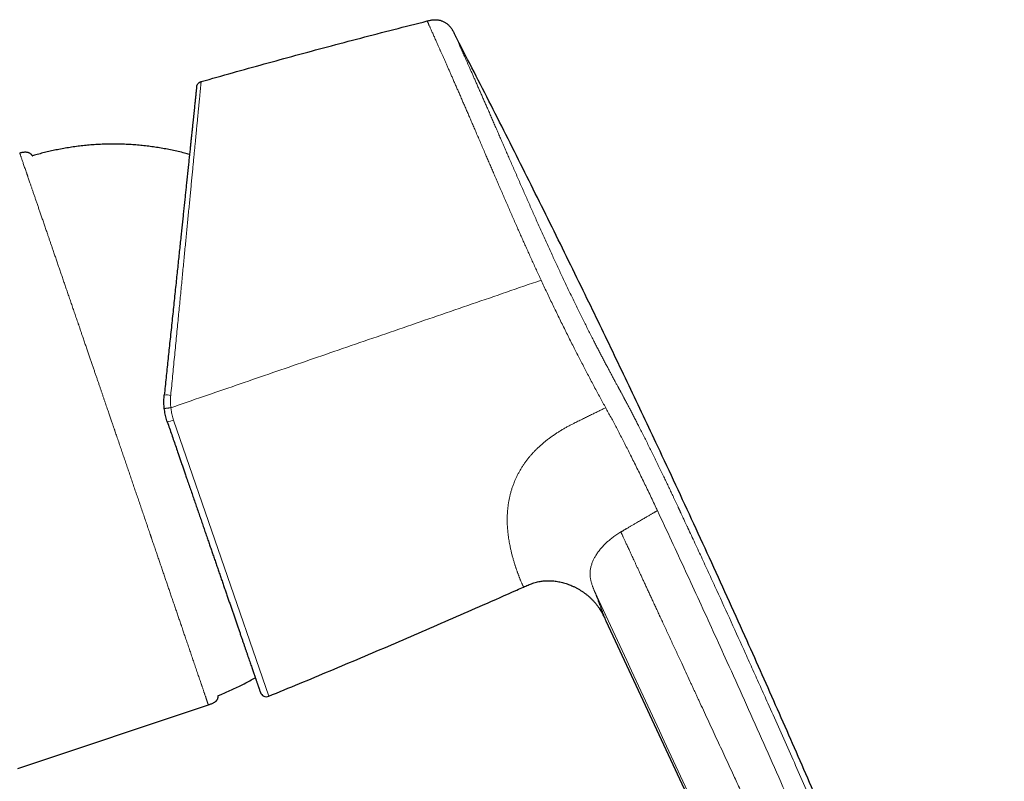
# Model space of a CAD drawing. Header units: millimetres. Extents: x 8 to 854, y 12 to 457.
# Tile 75 of 75: x 775 to 854, y 396 to 457. Entities that reach past the tile are written whole.
import ezdxf

# ---------------------------------------------------------------- set-up
doc = ezdxf.new("R2010")
doc.units = ezdxf.units.MM

msp = doc.modelspace()

# ---------------------------------------------------------------- linework, layer by layer
at = {"color": 252, "linetype": 'Continuous', "lineweight": 0}
for p, q in [((821.937, 426.308), (821.889, 426.395)), ((787.437, 425.319), (795.026, 403.278))]:
    msp.add_line(p, q, dxfattribs=at)
at = {"color": 7, "linetype": 'Continuous', "lineweight": 30}
for p, q in [((816.812, 412.459), (816.855, 412.465)), ((817.263, 412.498), (817.303, 412.499)), ((821.434, 410.277), (821.453, 410.25)), ((821.646, 409.924), (821.671, 409.877)), ((821.956, 409.298), (845.928, 357.89)), ((774.985, 397.506), (790.211, 402.579))]:
    msp.add_line(p, q, dxfattribs=at)
at = {"color": 252, "linetype": 'Continuous', "lineweight": 0}
for centre, radius, start, end in [((786.844, 425.133), 2.19, 80.53832, 94.15086), ((786.24, 428.375), 3.282, 282.14673, 291.39224)]:
    msp.add_arc(centre, radius, start, end, dxfattribs=at)
at = {"color": 7, "linetype": 'Continuous', "lineweight": 30}
msp.add_arc((794.837, 403.741), 0.5, 199, 292.28157, dxfattribs=at)
for points, knots in [([(789.63, 452.333), (790.469, 452.57), (792.148, 453.045), (794.67, 453.744), (797.194, 454.434), (799.761, 455.123), (802.372, 455.811), (805.025, 456.5), (806.797, 456.949), (807.682, 457.173)], [0, 0, 0, 0, 0.14, 0.28, 0.42, 0.56, 0.706667, 0.853333, 1, 1, 1, 1]), ([(807.682, 457.173), (807.725, 457.184), (807.81, 457.205), (807.938, 457.234), (808.067, 457.256), (808.198, 457.271), (808.322, 457.275), (808.439, 457.271), (808.547, 457.259), (808.655, 457.24), (808.761, 457.213), (808.865, 457.178), (808.966, 457.137), (809.064, 457.087), (809.158, 457.031), (809.248, 456.969), (809.333, 456.9), (809.413, 456.825), (809.493, 456.74), (809.572, 456.644), (809.647, 456.537), (809.716, 456.425), (809.779, 456.31), (809.819, 456.232), (809.839, 456.193)], [0, 0, 0, 0, 0.05002, 0.100024, 0.150031, 0.200044, 0.250029, 0.291694, 0.333367, 0.375039, 0.416705, 0.458358, 0.499997, 0.541634, 0.583284, 0.624949, 0.666622, 0.708299, 0.749969, 0.799958, 0.84997, 0.899976, 0.94998, 1, 1, 1, 1]), ([(853.772, 357.896), (853.627, 358.293), (853.264, 359.291), (852.673, 360.888), (852, 362.686), (851.32, 364.481), (850.564, 366.458), (849.728, 368.616), (848.81, 370.953), (847.862, 373.341), (846.882, 375.78), (845.87, 378.269), (844.85, 380.755), (843.821, 383.238), (842.744, 385.813), (841.619, 388.481), (840.445, 391.24), (839.262, 393.995), (838.071, 396.747), (836.871, 399.493), (835.664, 402.236), (834.448, 404.974), (833.168, 407.836), (831.82, 410.821), (830.405, 413.929), (828.979, 417.031), (827.544, 420.126), (826.201, 422.995), (824.953, 425.639), (823.801, 428.063), (822.642, 430.487), (821.474, 432.911), (820.254, 435.427), (818.981, 438.032), (817.655, 440.727), (816.321, 443.415), (814.981, 446.097), (813.633, 448.773), (812.278, 451.443), (811.014, 453.916), (810.197, 455.497), (809.839, 456.193)], [0, 0, 0, 0, 0.011775, 0.02958, 0.047404, 0.065227, 0.08304, 0.106356, 0.12966, 0.152955, 0.177907, 0.202854, 0.227797, 0.25274, 0.277683, 0.305522, 0.33336, 0.361195, 0.389025, 0.416847, 0.444661, 0.472468, 0.50027, 0.531971, 0.56367, 0.595362, 0.627036, 0.658689, 0.683565, 0.708473, 0.73342, 0.758395, 0.783384, 0.811276, 0.839156, 0.867011, 0.894841, 0.922649, 0.95044, 0.978217, 1, 1, 1, 1]), ([(789.27, 451.904), (789.273, 451.928), (789.28, 451.976), (789.304, 452.046), (789.338, 452.113), (789.383, 452.175), (789.436, 452.229), (789.497, 452.275), (789.562, 452.31), (789.608, 452.325), (789.63, 452.333)], [0, 0, 0, 0, 0.120149, 0.244362, 0.371439, 0.499999, 0.628558, 0.755636, 0.87985, 1, 1, 1, 1]), ([(789.27, 451.904), (789.269, 451.901), (789.269, 451.894), (789.265, 451.857), (789.259, 451.801), (789.251, 451.724), (789.24, 451.626), (789.228, 451.507), (789.214, 451.373), (789.199, 451.229), (789.183, 451.076), (789.165, 450.909), (789.146, 450.727), (789.125, 450.529), (789.103, 450.317), (789.079, 450.09), (789.054, 449.85), (789.027, 449.596), (788.999, 449.329), (788.969, 449.047), (788.938, 448.752), (788.906, 448.445), (788.873, 448.126), (788.838, 447.795), (788.802, 447.453), (788.763, 447.08), (788.72, 446.674), (788.673, 446.23), (788.625, 445.771), (788.575, 445.296), (788.524, 444.807), (788.474, 444.331), (788.425, 443.869), (788.379, 443.426), (788.331, 442.973), (788.282, 442.511), (788.233, 442.042), (788.183, 441.567), (788.133, 441.086), (788.081, 440.599), (788.026, 440.075), (787.967, 439.514), (787.904, 438.914), (787.84, 438.305), (787.776, 437.689), (787.71, 437.064), (787.641, 436.413), (787.57, 435.737), (787.497, 435.035), (787.422, 434.326), (787.347, 433.61), (787.271, 432.887), (787.194, 432.157), (787.119, 431.441), (787.045, 430.742), (786.974, 430.061), (786.902, 429.378), (786.83, 428.693), (786.758, 428.006), (786.71, 427.547), (786.685, 427.317)], [0, 0, 0, 0, 0.017908, 0.035786, 0.05365, 0.07152, 0.089412, 0.107343, 0.125331, 0.140925, 0.156495, 0.172051, 0.187604, 0.203165, 0.218746, 0.234358, 0.250011, 0.265503, 0.281025, 0.296589, 0.312203, 0.327878, 0.343343, 0.358886, 0.374517, 0.389861, 0.408113, 0.426374, 0.444659, 0.462981, 0.481355, 0.499794, 0.515318, 0.530865, 0.546443, 0.562061, 0.577726, 0.593164, 0.608663, 0.624228, 0.63962, 0.65792, 0.67621, 0.694503, 0.71281, 0.731143, 0.749512, 0.769455, 0.789394, 0.809343, 0.829317, 0.849329, 0.869394, 0.889529, 0.907965, 0.926377, 0.944775, 0.963171, 0.981576, 1, 1, 1, 1]), ([(775.141, 446.643), (775.175, 446.651), (775.241, 446.668), (775.342, 446.69), (775.444, 446.708), (775.534, 446.717), (775.611, 446.719), (775.676, 446.715), (775.74, 446.707), (775.8, 446.694), (775.858, 446.674), (775.913, 446.648), (775.964, 446.616), (776.012, 446.578), (776.057, 446.535), (776.098, 446.486), (776.13, 446.443), (776.146, 446.416), (776.152, 446.407)], [0, 0, 0, 0, 0.091135, 0.182483, 0.273525, 0.363311, 0.42198, 0.479414, 0.535497, 0.590279, 0.644002, 0.697112, 0.750222, 0.803945, 0.858728, 0.914811, 0.972245, 1, 1, 1, 1]), ([(788.704, 446.52), (788.572, 446.556), (788.275, 446.637), (787.81, 446.75), (787.312, 446.861), (786.814, 446.959), (786.317, 447.046), (785.819, 447.122), (785.315, 447.188), (784.807, 447.242), (784.295, 447.286), (783.781, 447.318), (783.267, 447.338), (782.752, 447.346), (782.238, 447.343), (781.724, 447.329), (781.21, 447.303), (780.697, 447.265), (780.184, 447.215), (779.674, 447.155), (779.164, 447.082), (778.656, 446.998), (778.165, 446.905), (777.689, 446.805), (777.23, 446.698), (776.773, 446.582), (776.414, 446.482), (776.207, 446.423), (776.152, 446.407)], [0, 0, 0, 0, 0.032213, 0.072587, 0.112961, 0.152614, 0.192266, 0.231918, 0.271568, 0.312028, 0.352486, 0.392945, 0.433403, 0.473861, 0.514319, 0.554777, 0.595236, 0.635695, 0.676156, 0.716616, 0.757078, 0.79754, 0.838003, 0.875094, 0.912184, 0.949275, 0.986364, 1, 1, 1, 1]), ([(786.689, 426.237), (786.682, 426.307), (786.668, 426.448), (786.658, 426.661), (786.657, 426.878), (786.665, 427.097), (786.679, 427.243), (786.685, 427.317)], [0, 0, 0, 0, 0.194645, 0.391952, 0.591937, 0.794615, 1, 1, 1, 1]), ([(786.93, 425.166), (786.908, 425.236), (786.862, 425.374), (786.805, 425.586), (786.756, 425.801), (786.717, 426.018), (786.698, 426.164), (786.689, 426.237)], [0, 0, 0, 0, 0.198929, 0.398375, 0.598356, 0.798891, 1, 1, 1, 1]), ([(786.93, 425.166), (786.988, 424.998), (787.104, 424.661), (787.278, 424.157), (787.451, 423.654), (787.624, 423.153), (787.776, 422.711), (787.908, 422.328), (788.02, 422.002), (788.132, 421.677), (788.244, 421.35), (788.359, 421.018), (788.488, 420.642), (788.631, 420.227), (788.786, 419.776), (788.941, 419.329), (789.094, 418.884), (789.246, 418.443), (789.397, 418.004), (789.546, 417.569), (789.669, 417.212), (789.765, 416.933), (789.835, 416.731), (789.904, 416.529), (789.974, 416.328), (790.042, 416.129), (790.111, 415.93), (790.197, 415.678), (790.302, 415.373), (790.425, 415.018), (790.549, 414.657), (790.675, 414.293), (790.802, 413.924), (790.927, 413.558), (791.053, 413.195), (791.177, 412.834), (791.3, 412.477), (791.421, 412.125), (791.54, 411.779), (791.657, 411.439), (791.771, 411.107), (791.883, 410.782), (791.993, 410.465), (792.1, 410.153), (792.208, 409.839), (792.317, 409.523), (792.426, 409.207), (792.532, 408.899), (792.635, 408.598), (792.736, 408.306), (792.832, 408.026), (792.924, 407.759), (793.012, 407.505), (793.097, 407.258), (793.179, 407.019), (793.258, 406.789), (793.334, 406.568), (793.408, 406.355), (793.479, 406.149), (793.547, 405.95), (793.612, 405.761), (793.675, 405.58), (793.734, 405.407), (793.791, 405.242), (793.836, 405.11), (793.871, 405.008), (793.897, 404.934), (793.922, 404.862), (793.946, 404.792), (793.969, 404.724), (793.992, 404.657), (794.021, 404.575), (794.054, 404.479), (794.09, 404.373), (794.123, 404.277), (794.153, 404.19), (794.18, 404.112), (794.205, 404.039), (794.228, 403.971), (794.249, 403.91), (794.272, 403.846), (794.294, 403.781), (794.316, 403.718), (794.333, 403.667), (794.347, 403.627), (794.357, 403.599), (794.363, 403.581), (794.363, 403.579), (794.364, 403.578)], [0, 0, 0, 0, 0.014696, 0.029368, 0.044026, 0.058676, 0.073326, 0.082921, 0.092522, 0.10213, 0.111747, 0.121628, 0.131797, 0.145399, 0.158986, 0.172563, 0.186138, 0.199714, 0.213299, 0.226898, 0.240518, 0.246982, 0.253441, 0.259894, 0.266343, 0.272788, 0.27923, 0.285669, 0.297469, 0.309267, 0.321065, 0.333711, 0.346368, 0.35904, 0.371788, 0.384731, 0.397655, 0.410563, 0.423461, 0.436355, 0.449248, 0.461917, 0.474595, 0.487288, 0.5, 0.513732, 0.527441, 0.541133, 0.554813, 0.568488, 0.582163, 0.595063, 0.607974, 0.620901, 0.633794, 0.646481, 0.65915, 0.671804, 0.684449, 0.69709, 0.70973, 0.72215, 0.734578, 0.747021, 0.759482, 0.7657, 0.771913, 0.778121, 0.784326, 0.790527, 0.796725, 0.80292, 0.814274, 0.825626, 0.836979, 0.847118, 0.857264, 0.867418, 0.877582, 0.887505, 0.897126, 0.911833, 0.926524, 0.941206, 0.955888, 0.970576, 0.985277, 1, 1, 1, 1]), ([(815.376, 411.993), (815.437, 412.02), (815.559, 412.075), (815.743, 412.154), (815.929, 412.228), (816.117, 412.295), (816.308, 412.354), (816.502, 412.403), (816.691, 412.442), (816.816, 412.459), (816.875, 412.468)], [0, 0, 0, 0, 0.126713, 0.253416, 0.380125, 0.506831, 0.633502, 0.760184, 0.886881, 1, 1, 1, 1]), ([(816.812, 412.459), (816.826, 412.461), (816.908, 412.474), (817.058, 412.488), (817.208, 412.499), (817.29, 412.499), (817.304, 412.499)], [0, 0, 0, 0, 0.087399, 0.502343, 0.916615, 1, 1, 1, 1]), ([(817.279, 412.498), (817.284, 412.499), (817.356, 412.502), (817.495, 412.499), (817.695, 412.489), (817.894, 412.468), (818.092, 412.439), (818.288, 412.401), (818.483, 412.354), (818.675, 412.3), (818.866, 412.239), (819.054, 412.17), (819.246, 412.091), (819.442, 412.001), (819.642, 411.899), (819.837, 411.789), (820.028, 411.67), (820.212, 411.545), (820.389, 411.412), (820.56, 411.273), (820.723, 411.126), (820.881, 410.971), (821.033, 410.808), (821.176, 410.636), (821.311, 410.459), (821.394, 410.337), (821.435, 410.276)], [0, 0, 0, 0, 0.003346, 0.044077, 0.084816, 0.125575, 0.16635, 0.207126, 0.247889, 0.288642, 0.329395, 0.370151, 0.410909, 0.456557, 0.502204, 0.547851, 0.593501, 0.639158, 0.684, 0.728834, 0.773655, 0.81847, 0.864103, 0.909744, 0.955392, 1, 1, 1, 1]), ([(795.026, 403.278), (795.846, 403.615), (797.486, 404.29), (799.942, 405.313), (802.394, 406.344), (804.842, 407.385), (807.286, 408.436), (809.726, 409.495), (812.243, 410.6), (814.126, 411.433), (815.196, 411.913), (815.376, 411.994)], [0, 0, 0, 0, 0.120148, 0.240301, 0.360457, 0.480616, 0.600777, 0.720939, 0.841101, 0.973279, 1, 1, 1, 1]), ([(821.435, 410.276), (821.441, 410.267), (821.482, 410.206), (821.552, 410.089), (821.625, 409.965), (821.662, 409.893), (821.671, 409.878)], [0, 0, 0, 0, 0.069346, 0.4774072, 0.8854342, 1, 1, 1, 1]), ([(821.671, 409.878), (821.703, 409.817), (821.769, 409.692), (821.862, 409.498), (821.925, 409.365), (821.956, 409.298)], [0, 0, 0, 0, 0.318499, 0.659237, 1, 1, 1, 1]), ([(790.967, 403.321), (791.052, 403.356), (791.296, 403.454), (791.697, 403.622), (792.166, 403.832), (792.627, 404.05), (793.08, 404.278), (793.524, 404.512), (793.814, 404.676), (793.958, 404.757)], [0, 0, 0, 0, 0.0831681, 0.2377872, 0.3924097, 0.5470338, 0.6988968, 0.8507587, 1, 1, 1, 1]), ([(790.967, 403.321), (790.968, 403.307), (790.969, 403.27), (790.965, 403.211), (790.955, 403.146), (790.938, 403.084), (790.913, 403.025), (790.881, 402.97), (790.843, 402.918), (790.797, 402.87), (790.746, 402.826), (790.689, 402.785), (790.617, 402.741), (790.529, 402.697), (790.426, 402.654), (790.319, 402.615), (790.247, 402.591), (790.211, 402.579)], [0, 0, 0, 0, 0.0374, 0.095912, 0.152734, 0.208198, 0.262883, 0.317569, 0.373032, 0.429854, 0.488367, 0.54866, 0.610622, 0.706088, 0.803531, 0.901758, 1, 1, 1, 1])]:
    msp.add_open_spline(points, degree=3, knots=knots, dxfattribs=at)
at = {"color": 252, "linetype": 'Continuous', "lineweight": 0}
for points, knots in [([(816.782, 436.484), (816.719, 436.62), (816.593, 436.891), (816.405, 437.3), (816.217, 437.708), (816.031, 438.117), (815.846, 438.526), (815.665, 438.926), (815.488, 439.319), (815.317, 439.703), (815.146, 440.087), (814.976, 440.47), (814.8, 440.867), (814.619, 441.278), (814.433, 441.701), (814.249, 442.123), (814.066, 442.543), (813.884, 442.961), (813.703, 443.376), (813.524, 443.789), (813.35, 444.193), (813.18, 444.587), (813.014, 444.971), (812.849, 445.352), (812.686, 445.73), (812.525, 446.104), (812.355, 446.498), (812.179, 446.908), (811.995, 447.336), (811.813, 447.757), (811.64, 448.158), (811.477, 448.538), (811.321, 448.899), (811.168, 449.254), (811.017, 449.604), (810.868, 449.948), (810.722, 450.286), (810.578, 450.618), (810.436, 450.946), (810.296, 451.269), (810.157, 451.587), (810.022, 451.898), (809.889, 452.201), (809.76, 452.496), (809.635, 452.781), (809.514, 453.056), (809.396, 453.324), (809.281, 453.586), (809.168, 453.84), (809.059, 454.088), (808.953, 454.327), (808.851, 454.557), (808.753, 454.777), (808.66, 454.986), (808.572, 455.186), (808.487, 455.376), (808.406, 455.558), (808.328, 455.731), (808.255, 455.896), (808.186, 456.051), (808.121, 456.196), (808.061, 456.33), (808.005, 456.454), (807.954, 456.567), (807.908, 456.671), (807.865, 456.765), (807.827, 456.851), (807.793, 456.926), (807.764, 456.992), (807.739, 457.047), (807.719, 457.092), (807.703, 457.128), (807.692, 457.153), (807.684, 457.169), (807.683, 457.172), (807.682, 457.173)], [0, 0, 0, 0, 0.012873, 0.025755, 0.038643, 0.051539, 0.064443, 0.077355, 0.089536, 0.101725, 0.113922, 0.126126, 0.138337, 0.151974, 0.16562, 0.179274, 0.192936, 0.206607, 0.220285, 0.233972, 0.247665, 0.260686, 0.273712, 0.286746, 0.299784, 0.312829, 0.325878, 0.341263, 0.356654, 0.372051, 0.387452, 0.401207, 0.414965, 0.428726, 0.442491, 0.456259, 0.47003, 0.483805, 0.497584, 0.511619, 0.525659, 0.539703, 0.553752, 0.567805, 0.58161, 0.595418, 0.609228, 0.623041, 0.637107, 0.651176, 0.665247, 0.679319, 0.693393, 0.707216, 0.72104, 0.734865, 0.74869, 0.762766, 0.776843, 0.790921, 0.804999, 0.819077, 0.832904, 0.846731, 0.860557, 0.874382, 0.888457, 0.902531, 0.916603, 0.930674, 0.944744, 0.958561, 0.972376, 0.986189, 1, 1, 1, 1]), ([(809.839, 456.193), (809.84, 456.191), (809.842, 456.188), (809.85, 456.169), (809.864, 456.139), (809.883, 456.097), (809.907, 456.044), (809.935, 455.98), (809.968, 455.906), (810.006, 455.823), (810.047, 455.73), (810.094, 455.627), (810.146, 455.511), (810.204, 455.381), (810.268, 455.238), (810.338, 455.082), (810.413, 454.915), (810.493, 454.736), (810.576, 454.55), (810.662, 454.357), (810.75, 454.159), (810.843, 453.951), (810.939, 453.735), (811.041, 453.505), (811.15, 453.26), (811.265, 453), (811.385, 452.728), (811.51, 452.445), (811.64, 452.152), (811.771, 451.854), (811.903, 451.555), (812.036, 451.253), (812.172, 450.944), (812.311, 450.626), (812.456, 450.295), (812.607, 449.95), (812.763, 449.592), (812.922, 449.228), (813.084, 448.857), (813.248, 448.48), (813.413, 448.103), (813.576, 447.727), (813.739, 447.354), (813.904, 446.974), (814.072, 446.589), (814.246, 446.189), (814.427, 445.774), (814.614, 445.345), (814.804, 444.909), (814.997, 444.468), (815.194, 444.019), (815.389, 443.574), (815.583, 443.134), (815.773, 442.703), (815.964, 442.271), (816.155, 441.839), (816.351, 441.398), (816.553, 440.947), (816.76, 440.486), (816.968, 440.023), (817.179, 439.558), (817.391, 439.093), (817.6, 438.637), (817.806, 438.19), (818.008, 437.753), (818.212, 437.316), (818.417, 436.879), (818.627, 436.434), (818.841, 435.983), (819.059, 435.526), (819.278, 435.073), (819.496, 434.623), (819.714, 434.177), (819.928, 433.743), (820.137, 433.32), (820.343, 432.908), (820.548, 432.5), (820.753, 432.094), (820.945, 431.72), (821.122, 431.374), (821.285, 431.058), (821.448, 430.744), (821.611, 430.432), (821.773, 430.122), (821.936, 429.813), (822.093, 429.517), (822.219, 429.281), (822.314, 429.104), (822.384, 428.972), (822.458, 428.835), (822.534, 428.693), (822.614, 428.546), (822.688, 428.408), (822.757, 428.281), (822.819, 428.165), (822.884, 428.047), (822.934, 427.953), (822.969, 427.889), (822.986, 427.858), (823.001, 427.829), (823.017, 427.801), (823.033, 427.771), (823.049, 427.741), (823.066, 427.709), (823.083, 427.678), (823.1, 427.646), (823.117, 427.615), (823.135, 427.583), (823.152, 427.552), (823.18, 427.499), (823.219, 427.427), (823.267, 427.338), (823.311, 427.257), (823.344, 427.196), (823.367, 427.151), (823.386, 427.117), (823.408, 427.075), (823.436, 427.024), (823.465, 426.969), (823.494, 426.914), (823.538, 426.832), (823.596, 426.722), (823.669, 426.584), (823.741, 426.448), (823.812, 426.313), (823.912, 426.122), (824.044, 425.869), (824.21, 425.549), (824.378, 425.224), (824.557, 424.873), (824.749, 424.497), (824.954, 424.092), (825.161, 423.681), (825.367, 423.269), (825.571, 422.859), (825.744, 422.508), (825.887, 422.218), (826, 421.988), (826.11, 421.763), (826.218, 421.542), (826.323, 421.325), (826.429, 421.106), (826.528, 420.899), (826.623, 420.702), (826.711, 420.518), (826.801, 420.33), (826.892, 420.139), (826.985, 419.944), (827.075, 419.753), (827.163, 419.567), (827.251, 419.382), (827.343, 419.187), (827.44, 418.979), (827.54, 418.768), (827.64, 418.554), (827.713, 418.398), (827.762, 418.293), (827.786, 418.243), (827.809, 418.193), (827.833, 418.142), (827.856, 418.094), (827.873, 418.058), (827.89, 418.022), (827.911, 417.976), (827.942, 417.909), (827.981, 417.827), (828.026, 417.729), (828.079, 417.617), (828.138, 417.49), (828.203, 417.352), (828.265, 417.218), (828.321, 417.097), (828.371, 416.99), (828.419, 416.888), (828.464, 416.791), (828.584, 416.534), (828.786, 416.101), (829.07, 415.49), (829.36, 414.864), (829.65, 414.238), (829.94, 413.611), (830.229, 412.984), (830.518, 412.357), (831.095, 411.101), (831.958, 409.215), (832.82, 407.317), (833.399, 406.037), (833.697, 405.376), (833.995, 404.715), (834.292, 404.054), (834.59, 403.392), (835.071, 402.319), (835.735, 400.833), (836.582, 398.93), (837.428, 397.019), (838.274, 395.101), (839.119, 393.175), (839.963, 391.241), (840.804, 389.302), (841.613, 387.43), (842.386, 385.628), (843.124, 383.9), (843.854, 382.178), (844.578, 380.463), (845.294, 378.754), (846.002, 377.052), (846.731, 375.288), (847.479, 373.461), (848.247, 371.57), (849.005, 369.683), (849.724, 367.875), (850.405, 366.144), (850.94, 364.77), (851.267, 363.923), (851.392, 363.599), (851.425, 363.514), (851.46, 363.423), (851.495, 363.332), (851.531, 363.239), (851.567, 363.144), (851.604, 363.049), (851.633, 362.974), (851.654, 362.918), (851.67, 362.877), (851.685, 362.839), (851.698, 362.804), (851.711, 362.771), (851.726, 362.732), (851.755, 362.655), (851.798, 362.544), (851.845, 362.421), (851.886, 362.317), (851.919, 362.23), (851.951, 362.147), (851.981, 362.068), (852.026, 361.954), (852.084, 361.804), (852.155, 361.622), (852.223, 361.448), (852.289, 361.28), (852.355, 361.113), (852.422, 360.944), (852.494, 360.763), (852.57, 360.572), (852.65, 360.373), (852.73, 360.177), (852.808, 359.984), (852.885, 359.794), (852.957, 359.617), (853.023, 359.456), (853.082, 359.314), (853.137, 359.181), (853.188, 359.058), (853.236, 358.943), (853.281, 358.838), (853.323, 358.741), (853.361, 358.654), (853.396, 358.574), (853.428, 358.503), (853.452, 358.451), (853.469, 358.415), (853.481, 358.39), (853.492, 358.367), (853.503, 358.345), (853.513, 358.324), (853.523, 358.305), (853.534, 358.285), (853.545, 358.265), (853.557, 358.243), (853.569, 358.223), (853.58, 358.205), (853.589, 358.19), (853.597, 358.177), (853.605, 358.165), (853.612, 358.154), (853.62, 358.142), (853.627, 358.131), (853.635, 358.119), (853.642, 358.108), (853.649, 358.097), (853.656, 358.085), (853.666, 358.069), (853.678, 358.049), (853.693, 358.026), (853.705, 358.006), (853.717, 357.987), (853.732, 357.963), (853.748, 357.936), (853.762, 357.914), (853.769, 357.901), (853.77, 357.9), (853.77, 357.9)], [0, 0, 0, 0, 0.004083, 0.008141, 0.012178, 0.016196, 0.020196, 0.024183, 0.027931, 0.031672, 0.035407, 0.039138, 0.042869, 0.046829, 0.050793, 0.054763, 0.058743, 0.062734, 0.066736, 0.0705, 0.074254, 0.077999, 0.081737, 0.085472, 0.08942, 0.093384, 0.097366, 0.10137, 0.105399, 0.10942, 0.1132, 0.116983, 0.120771, 0.124568, 0.128374, 0.132389, 0.136393, 0.14039, 0.144381, 0.148369, 0.152356, 0.156117, 0.159882, 0.163651, 0.167428, 0.171214, 0.175262, 0.179322, 0.183396, 0.187487, 0.191596, 0.195742, 0.199639, 0.20351, 0.207357, 0.211181, 0.214985, 0.219014, 0.223039, 0.227064, 0.231091, 0.235122, 0.239139, 0.242914, 0.246687, 0.25046, 0.254236, 0.258016, 0.262005, 0.265975, 0.26993, 0.273872, 0.277804, 0.281728, 0.285423, 0.289116, 0.292808, 0.296502, 0.3002, 0.303146, 0.306097, 0.309054, 0.312018, 0.31499, 0.317972, 0.320964, 0.323683, 0.324943, 0.326259, 0.327631, 0.329061, 0.330547, 0.332091, 0.333267, 0.334425, 0.335633, 0.336907, 0.3373, 0.33759, 0.33788, 0.33817, 0.33846, 0.338784, 0.339108, 0.339432, 0.339755, 0.340079, 0.340402, 0.340726, 0.341049, 0.342034, 0.342938, 0.343761, 0.344503, 0.34481, 0.345101, 0.345537, 0.346083, 0.34663, 0.347177, 0.347723, 0.349089, 0.350456, 0.351795, 0.353082, 0.354385, 0.357347, 0.360386, 0.363503, 0.366553, 0.370231, 0.373965, 0.377741, 0.381481, 0.385176, 0.388829, 0.390912, 0.392951, 0.394948, 0.396901, 0.398813, 0.400689, 0.402663, 0.404244, 0.405854, 0.40749, 0.409155, 0.410847, 0.412567, 0.414119, 0.415699, 0.417388, 0.419188, 0.421098, 0.42287, 0.424727, 0.425155, 0.425588, 0.426025, 0.426467, 0.426913, 0.427253, 0.42741, 0.42786, 0.42844, 0.42915, 0.429991, 0.430961, 0.432063, 0.433294, 0.434537, 0.435519, 0.436437, 0.437316, 0.438156, 0.438957, 0.443977, 0.449381, 0.454786, 0.460192, 0.4656, 0.471008, 0.476418, 0.481829, 0.503482, 0.525152, 0.53083, 0.53651, 0.542191, 0.547873, 0.553556, 0.559241, 0.575509, 0.591831, 0.608207, 0.624638, 0.641122, 0.657661, 0.674253, 0.690823, 0.705626, 0.720361, 0.735027, 0.749625, 0.764154, 0.778615, 0.79301, 0.809064, 0.825068, 0.841022, 0.856926, 0.870881, 0.884799, 0.891645, 0.892247, 0.892974, 0.893781, 0.894544, 0.895263, 0.896139, 0.896939, 0.897663, 0.898026, 0.898367, 0.898686, 0.898982, 0.899255, 0.899519, 0.899976, 0.901186, 0.902327, 0.9031, 0.903839, 0.904542, 0.905211, 0.905846, 0.907485, 0.909064, 0.910585, 0.912065, 0.913578, 0.91514, 0.916753, 0.918701, 0.920672, 0.922669, 0.924697, 0.926757, 0.928855, 0.930641, 0.932349, 0.933979, 0.935578, 0.937173, 0.938733, 0.940262, 0.941787, 0.943319, 0.944861, 0.946426, 0.947146, 0.947874, 0.948613, 0.949362, 0.950122, 0.950892, 0.951674, 0.952782, 0.953978, 0.955261, 0.956631, 0.95777, 0.958766, 0.959749, 0.960851, 0.96201, 0.963069, 0.964127, 0.965204, 0.966334, 0.967449, 0.968547, 0.971227, 0.973809, 0.976294, 0.978734, 0.981321, 0.987074, 0.9928, 0.998499, 1, 1, 1, 1]), ([(787.204, 427.293), (787.229, 427.547), (787.278, 428.056), (787.353, 428.817), (787.427, 429.577), (787.501, 430.335), (787.574, 431.089), (787.647, 431.84), (787.718, 432.565), (787.786, 433.265), (787.852, 433.939), (787.917, 434.608), (787.981, 435.27), (788.045, 435.926), (788.107, 436.564), (788.168, 437.186), (788.226, 437.793), (788.285, 438.393), (788.342, 438.987), (788.399, 439.573), (788.455, 440.152), (788.511, 440.722), (788.566, 441.293), (788.621, 441.863), (788.676, 442.432), (788.73, 442.989), (788.783, 443.535), (788.835, 444.069), (788.884, 444.583), (788.932, 445.076), (788.978, 445.55), (789.022, 446.012), (789.065, 446.462), (789.107, 446.898), (789.148, 447.321), (789.188, 447.73), (789.224, 448.111), (789.258, 448.465), (789.29, 448.794), (789.32, 449.11), (789.35, 449.412), (789.377, 449.702), (789.404, 449.977), (789.43, 450.251), (789.456, 450.519), (789.481, 450.779), (789.504, 451.02), (789.525, 451.241), (789.545, 451.443), (789.562, 451.624), (789.577, 451.779), (789.59, 451.91), (789.6, 452.019), (789.609, 452.112), (789.617, 452.189), (789.622, 452.25), (789.627, 452.295), (789.629, 452.324), (789.63, 452.33), (789.63, 452.333)], [0, 0, 0, 0, 0.01998, 0.039985, 0.06001, 0.080048, 0.100093, 0.120141, 0.140184, 0.158548, 0.176899, 0.195233, 0.213544, 0.23183, 0.250086, 0.267506, 0.284945, 0.302399, 0.319864, 0.337339, 0.354819, 0.372302, 0.389785, 0.408098, 0.426406, 0.444706, 0.462997, 0.481276, 0.499543, 0.516984, 0.534445, 0.551922, 0.569412, 0.586912, 0.604419, 0.62193, 0.639443, 0.65517, 0.670895, 0.686619, 0.702341, 0.71806, 0.733777, 0.749492, 0.767358, 0.785238, 0.803131, 0.821034, 0.838944, 0.856858, 0.874773, 0.890447, 0.906119, 0.921786, 0.937447, 0.9531, 0.968743, 0.984377, 1, 1, 1, 1]), ([(790.211, 402.579), (790.211, 402.579), (790.211, 402.579), (790.21, 402.582), (790.209, 402.585), (790.207, 402.591), (790.205, 402.599), (790.201, 402.609), (790.197, 402.622), (790.192, 402.637), (790.185, 402.656), (790.178, 402.678), (790.168, 402.705), (790.158, 402.736), (790.146, 402.771), (790.132, 402.812), (790.116, 402.858), (790.099, 402.908), (790.081, 402.961), (790.062, 403.017), (790.041, 403.078), (790.018, 403.145), (789.993, 403.219), (789.966, 403.299), (789.937, 403.385), (789.906, 403.475), (789.874, 403.568), (789.842, 403.663), (789.807, 403.764), (789.772, 403.868), (789.736, 403.973), (789.71, 404.05), (789.693, 404.1), (789.685, 404.122), (789.678, 404.144), (789.67, 404.166), (789.662, 404.189), (789.655, 404.211), (789.647, 404.234), (789.621, 404.311), (789.576, 404.443), (789.509, 404.638), (789.441, 404.838), (789.371, 405.044), (789.299, 405.254), (789.226, 405.467), (789.154, 405.679), (789.084, 405.886), (789.014, 406.089), (788.944, 406.294), (788.874, 406.499), (788.804, 406.705), (788.734, 406.912), (788.664, 407.117), (788.594, 407.322), (788.524, 407.527), (788.455, 407.729), (788.386, 407.93), (788.321, 408.121), (788.259, 408.303), (788.201, 408.474), (788.138, 408.66), (788.083, 408.821), (788.045, 408.931), (788.032, 408.971), (788.027, 408.983), (788.023, 408.995), (788.019, 409.008), (788.015, 409.02), (787.973, 409.142), (787.893, 409.377), (787.773, 409.729), (787.651, 410.085), (787.528, 410.446), (787.404, 410.81), (787.28, 411.172), (787.158, 411.529), (787.038, 411.881), (786.917, 412.236), (786.795, 412.593), (786.673, 412.951), (786.55, 413.31), (786.427, 413.671), (786.304, 414.032), (786.181, 414.393), (786.053, 414.767), (785.921, 415.153), (785.791, 415.535), (785.7, 415.8), (785.65, 415.947), (785.635, 415.993), (785.619, 416.038), (785.603, 416.084), (785.588, 416.13), (785.527, 416.307), (785.422, 416.615), (785.271, 417.059), (785.119, 417.503), (784.967, 417.948), (784.815, 418.395), (784.665, 418.833), (784.519, 419.262), (784.375, 419.683), (784.232, 420.104), (784.089, 420.523), (783.946, 420.942), (783.803, 421.36), (783.661, 421.776), (783.519, 422.19), (783.378, 422.602), (783.233, 423.026), (783.084, 423.461), (782.937, 423.889), (782.822, 424.225), (782.75, 424.436), (782.721, 424.521), (782.71, 424.553), (782.706, 424.563), (782.703, 424.573), (782.7, 424.582), (782.696, 424.592), (782.684, 424.629), (782.661, 424.695), (782.626, 424.796), (782.588, 424.907), (782.546, 425.03), (782.501, 425.163), (782.452, 425.307), (782.399, 425.462), (782.343, 425.625), (782.285, 425.795), (782.225, 425.971), (782.161, 426.158), (782.094, 426.355), (782.023, 426.562), (781.949, 426.779), (781.871, 427.006), (781.793, 427.235), (781.714, 427.465), (781.636, 427.695), (781.554, 427.934), (781.469, 428.18), (781.382, 428.436), (781.292, 428.699), (781.199, 428.971), (781.103, 429.251), (781.004, 429.539), (780.903, 429.836), (780.799, 430.14), (780.692, 430.453), (780.582, 430.773), (780.469, 431.104), (780.351, 431.446), (780.231, 431.798), (780.122, 432.116), (780.025, 432.398), (779.945, 432.633), (779.881, 432.819), (779.844, 432.928), (779.83, 432.969), (779.826, 432.981), (779.821, 432.994), (779.817, 433.007), (779.813, 433.019), (779.764, 433.163), (779.67, 433.436), (779.533, 433.836), (779.396, 434.235), (779.26, 434.632), (779.125, 435.027), (778.993, 435.411), (778.865, 435.785), (778.74, 436.149), (778.617, 436.509), (778.494, 436.867), (778.373, 437.221), (778.253, 437.571), (778.134, 437.917), (778.017, 438.259), (777.902, 438.596), (777.796, 438.905), (777.7, 439.186), (777.612, 439.441), (777.526, 439.692), (777.441, 439.94), (777.344, 440.223), (777.236, 440.537), (777.119, 440.881), (777.004, 441.215), (776.892, 441.541), (776.784, 441.856), (776.68, 442.159), (776.58, 442.452), (776.483, 442.736), (776.388, 443.011), (776.297, 443.278), (776.208, 443.537), (776.123, 443.786), (776.041, 444.024), (775.97, 444.231), (775.908, 444.411), (775.855, 444.566), (775.815, 444.682), (775.787, 444.763), (775.77, 444.811), (775.754, 444.858), (775.738, 444.905), (775.722, 444.951), (775.706, 444.997), (775.674, 445.091), (775.626, 445.229), (775.566, 445.404), (775.509, 445.569), (775.456, 445.724), (775.407, 445.867), (775.362, 445.998), (775.321, 446.117), (775.284, 446.224), (775.252, 446.317), (775.226, 446.395), (775.203, 446.461), (775.184, 446.517), (775.169, 446.562), (775.156, 446.598), (775.148, 446.624), (775.142, 446.64), (775.142, 446.642), (775.141, 446.643)], [0, 0, 0, 0, 0.002457, 0.005044, 0.007762, 0.010611, 0.013592, 0.016652, 0.019842, 0.023163, 0.026618, 0.030283, 0.034089, 0.038037, 0.04213, 0.046369, 0.050756, 0.05529, 0.059382, 0.063589, 0.067913, 0.072354, 0.076914, 0.081594, 0.086394, 0.091315, 0.095746, 0.100272, 0.104894, 0.109611, 0.113841, 0.118146, 0.119, 0.119858, 0.120718, 0.121581, 0.122447, 0.123316, 0.124188, 0.125062, 0.131989, 0.138806, 0.145511, 0.152101, 0.158572, 0.164923, 0.171152, 0.176751, 0.182244, 0.187628, 0.192904, 0.198068, 0.203121, 0.208061, 0.212887, 0.217598, 0.222194, 0.226674, 0.231037, 0.234779, 0.23843, 0.24199, 0.246547, 0.248502, 0.248756, 0.249009, 0.249261, 0.249513, 0.249765, 0.250016, 0.257021, 0.263982, 0.270896, 0.277761, 0.284577, 0.291342, 0.297672, 0.303954, 0.310188, 0.316372, 0.322505, 0.328587, 0.334616, 0.340593, 0.346516, 0.352386, 0.35878, 0.365108, 0.37062, 0.371339, 0.372056, 0.372772, 0.373487, 0.374202, 0.374915, 0.381785, 0.388624, 0.39543, 0.402203, 0.40894, 0.415641, 0.421926, 0.428176, 0.434391, 0.44057, 0.446712, 0.452817, 0.458883, 0.464911, 0.470899, 0.476846, 0.483341, 0.489786, 0.495415, 0.497879, 0.498961, 0.499103, 0.499244, 0.499386, 0.499527, 0.499669, 0.49981, 0.501108, 0.502562, 0.504171, 0.505937, 0.50786, 0.509943, 0.512185, 0.514589, 0.516999, 0.519553, 0.522254, 0.525103, 0.5281, 0.531247, 0.534546, 0.537998, 0.541229, 0.544585, 0.548068, 0.551679, 0.555418, 0.559287, 0.563287, 0.567419, 0.571685, 0.576084, 0.580619, 0.58529, 0.590098, 0.595044, 0.600266, 0.605637, 0.611155, 0.614879, 0.618668, 0.622056, 0.623563, 0.623761, 0.623959, 0.624158, 0.624356, 0.624555, 0.624754, 0.631069, 0.637415, 0.643791, 0.650195, 0.656627, 0.663084, 0.669196, 0.67533, 0.681484, 0.687659, 0.693852, 0.700063, 0.70629, 0.712532, 0.718789, 0.725059, 0.729994, 0.734935, 0.739883, 0.744836, 0.749794, 0.75706, 0.764324, 0.771585, 0.778841, 0.78609, 0.7932, 0.8003, 0.807388, 0.814462, 0.821649, 0.828817, 0.835966, 0.843094, 0.850199, 0.855393, 0.860574, 0.86574, 0.867476, 0.869211, 0.870943, 0.872674, 0.874403, 0.876131, 0.877856, 0.885208, 0.892617, 0.90008, 0.907594, 0.915155, 0.922623, 0.930131, 0.937675, 0.945251, 0.95204, 0.958849, 0.965677, 0.97252, 0.979377, 0.986244, 0.993119, 1, 1, 1, 1]), ([(816.782, 436.484), (815.864, 436.168), (814.028, 435.535), (811.271, 434.586), (808.514, 433.637), (805.756, 432.687), (802.997, 431.737), (800.289, 430.805), (797.633, 429.89), (795.029, 428.994), (792.424, 428.097), (789.819, 427.2), (788.082, 426.602), (787.213, 426.303)], [0, 0, 0, 0, 0.093329, 0.186661, 0.279995, 0.373331, 0.466669, 0.560006, 0.648009, 0.73601, 0.82401, 0.912007, 1, 1, 1, 1]), ([(821.889, 426.395), (821.813, 426.533), (821.662, 426.809), (821.431, 427.232), (821.199, 427.661), (820.966, 428.096), (820.73, 428.539), (820.498, 428.979), (820.269, 429.416), (820.044, 429.85), (819.817, 430.288), (819.59, 430.731), (819.358, 431.187), (819.121, 431.656), (818.879, 432.139), (818.636, 432.626), (818.394, 433.116), (818.152, 433.61), (817.915, 434.097), (817.683, 434.578), (817.456, 435.052), (817.23, 435.528), (817.006, 436.005), (816.857, 436.324), (816.782, 436.484)], [0, 0, 0, 0, 0.04634, 0.092702, 0.139091, 0.185513, 0.231966, 0.278454, 0.322316, 0.366208, 0.410127, 0.454075, 0.49805, 0.544723, 0.591429, 0.638169, 0.684946, 0.73176, 0.778612, 0.822821, 0.867063, 0.91134, 0.955652, 1, 1, 1, 1]), ([(787.213, 426.303), (787.206, 426.368), (787.193, 426.5), (787.183, 426.699), (787.181, 426.898), (787.187, 427.096), (787.198, 427.227), (787.204, 427.293)], [0, 0, 0, 0, 0.199914, 0.400565, 0.601264, 0.801309, 1, 1, 1, 1]), ([(787.213, 426.303), (787.193, 426.3), (787.15, 426.295), (787.086, 426.288), (787.027, 426.281), (786.974, 426.275), (786.928, 426.27), (786.884, 426.264), (786.843, 426.259), (786.807, 426.255), (786.775, 426.251), (786.747, 426.247), (786.723, 426.243), (786.704, 426.241), (786.691, 426.238), (786.69, 426.238), (786.689, 426.237)], [0, 0, 0, 0, 0.076335, 0.156221, 0.239194, 0.30311, 0.368116, 0.433869, 0.500002, 0.566135, 0.631888, 0.696893, 0.760809, 0.843782, 0.923667, 1, 1, 1, 1]), ([(787.213, 426.303), (787.222, 426.236), (787.239, 426.103), (787.276, 425.904), (787.321, 425.706), (787.374, 425.511), (787.416, 425.383), (787.437, 425.319)], [0, 0, 0, 0, 0.199056, 0.399293, 0.600003, 0.800474, 1, 1, 1, 1]), ([(819.456, 425.087), (819.576, 425.146), (819.811, 425.262), (820.155, 425.432), (820.483, 425.594), (820.797, 425.749), (821.098, 425.896), (821.386, 426.038), (821.665, 426.174), (821.848, 426.263), (821.937, 426.307)], [0, 0, 0, 0, 0.144966, 0.283846, 0.416304, 0.542616, 0.663457, 0.779512, 0.891465, 1, 1, 1, 1]), ([(825.952, 418.342), (825.869, 418.518), (825.703, 418.871), (825.452, 419.4), (825.2, 419.927), (824.947, 420.451), (824.693, 420.972), (824.438, 421.49), (824.183, 422.004), (823.936, 422.497), (823.699, 422.967), (823.471, 423.414), (823.244, 423.856), (823.019, 424.29), (822.797, 424.714), (822.578, 425.128), (822.362, 425.529), (822.149, 425.921), (822.007, 426.179), (821.937, 426.309)], [0, 0, 0, 0, 0.0622912, 0.1245927, 0.1869037, 0.2492426, 0.311614, 0.3740242, 0.4364813, 0.4989741, 0.5549867, 0.6110155, 0.6670705, 0.7231523, 0.7792598, 0.8343947, 0.8895622, 0.9447583, 1, 1, 1, 1]), ([(814.319, 415.176), (814.305, 415.24), (814.279, 415.369), (814.242, 415.573), (814.206, 415.788), (814.172, 416.014), (814.144, 416.234), (814.121, 416.446), (814.103, 416.647), (814.088, 416.857), (814.078, 417.073), (814.073, 417.293), (814.074, 417.515), (814.08, 417.74), (814.093, 417.971), (814.113, 418.208), (814.141, 418.45), (814.176, 418.697), (814.221, 418.949), (814.274, 419.205), (814.338, 419.464), (814.413, 419.726), (814.498, 419.991), (814.59, 420.244), (814.688, 420.485), (814.789, 420.713), (814.9, 420.941), (815.019, 421.166), (815.147, 421.39), (815.283, 421.611), (815.428, 421.828), (815.581, 422.041), (815.742, 422.25), (815.91, 422.453), (816.084, 422.651), (816.264, 422.844), (816.449, 423.03), (816.646, 423.217), (816.856, 423.404), (817.077, 423.59), (817.302, 423.768), (817.529, 423.938), (817.758, 424.1), (817.987, 424.254), (818.224, 424.406), (818.468, 424.555), (818.719, 424.699), (818.967, 424.836), (819.212, 424.965), (819.376, 425.047), (819.456, 425.087)], [0, 0, 0, 0, 0.024843, 0.050237, 0.076196, 0.102704, 0.129725, 0.151292, 0.173137, 0.195238, 0.217572, 0.240123, 0.261663, 0.283365, 0.305211, 0.327184, 0.349273, 0.371459, 0.393722, 0.416042, 0.438409, 0.460809, 0.483222, 0.505629, 0.524818, 0.543984, 0.563119, 0.58221, 0.601244, 0.620211, 0.639099, 0.657901, 0.67661, 0.695215, 0.713705, 0.732065, 0.750281, 0.768348, 0.788398, 0.808238, 0.827848, 0.847211, 0.866319, 0.88516, 0.903716, 0.923777, 0.943452, 0.962728, 0.981584, 1, 1, 1, 1]), ([(826.071, 418.088), (826.051, 418.131), (826.011, 418.215), (825.972, 418.3), (825.952, 418.342)], [0, 0, 0, 0, 0.499913, 1, 1, 1, 1]), ([(823.15, 416.39), (823.152, 416.391), (823.161, 416.396), (823.177, 416.406), (823.201, 416.421), (823.234, 416.44), (823.274, 416.464), (823.324, 416.493), (823.383, 416.528), (823.448, 416.566), (823.519, 416.608), (823.597, 416.654), (823.684, 416.705), (823.78, 416.762), (823.877, 416.819), (823.975, 416.876), (824.073, 416.933), (824.178, 416.995), (824.291, 417.061), (824.42, 417.137), (824.562, 417.219), (824.713, 417.307), (824.858, 417.391), (824.997, 417.472), (825.13, 417.549), (825.254, 417.62), (825.37, 417.687), (825.478, 417.75), (825.575, 417.806), (825.662, 417.855), (825.738, 417.899), (825.806, 417.938), (825.867, 417.973), (825.918, 418.002), (825.959, 418.026), (825.992, 418.044), (826.018, 418.059), (826.038, 418.07), (826.051, 418.078), (826.062, 418.084), (826.068, 418.087), (826.071, 418.088)], [0, 0, 0, 0, 0.002881, 0.008479, 0.016829, 0.027985, 0.042021, 0.05903, 0.079128, 0.102457, 0.12624, 0.152892, 0.182574, 0.215469, 0.251785, 0.282872, 0.316343, 0.352336, 0.391003, 0.432509, 0.485492, 0.537062, 0.586882, 0.634665, 0.680159, 0.722408, 0.762073, 0.799009, 0.833094, 0.861521, 0.887444, 0.91081, 0.931576, 0.949706, 0.96278, 0.97399, 0.983324, 0.989089, 0.993791, 0.997429, 1, 1, 1, 1]), ([(850.198, 362.326), (849.935, 363.006), (849.411, 364.363), (848.615, 366.392), (847.813, 368.411), (847.006, 370.419), (846.194, 372.419), (845.378, 374.41), (844.557, 376.393), (843.662, 378.536), (842.691, 380.84), (841.644, 383.303), (840.592, 385.757), (839.535, 388.202), (838.378, 390.861), (837.119, 393.734), (835.758, 396.821), (834.389, 399.901), (833.013, 402.976), (831.726, 405.827), (830.531, 408.456), (829.428, 410.865), (828.317, 413.273), (827.199, 415.681), (826.447, 417.286), (826.071, 418.089)], [0, 0, 0, 0, 0.036032, 0.071926, 0.107695, 0.143345, 0.178883, 0.214314, 0.249645, 0.284881, 0.329054, 0.373101, 0.417035, 0.46087, 0.504621, 0.560202, 0.615695, 0.671126, 0.726525, 0.781918, 0.825454, 0.869018, 0.912621, 0.956277, 1, 1, 1, 1]), ([(821.017, 411.733), (821.009, 411.755), (820.992, 411.799), (820.962, 411.874), (820.93, 411.957), (820.897, 412.045), (820.861, 412.145), (820.824, 412.255), (820.788, 412.376), (820.756, 412.499), (820.729, 412.627), (820.709, 412.758), (820.696, 412.887), (820.69, 413.013), (820.692, 413.138), (820.701, 413.269), (820.719, 413.405), (820.745, 413.545), (820.779, 413.682), (820.819, 413.815), (820.864, 413.943), (820.915, 414.067), (820.969, 414.186), (821.026, 414.3), (821.087, 414.411), (821.156, 414.527), (821.233, 414.647), (821.32, 414.772), (821.41, 414.893), (821.504, 415.011), (821.603, 415.127), (821.705, 415.241), (821.814, 415.354), (821.923, 415.462), (822.035, 415.567), (822.148, 415.669), (822.268, 415.771), (822.395, 415.874), (822.529, 415.977), (822.671, 416.081), (822.821, 416.184), (822.982, 416.287), (823.093, 416.355), (823.15, 416.39)], [0, 0, 0, 0, 0.021549, 0.042867, 0.063938, 0.084777, 0.105388, 0.131998, 0.158163, 0.183877, 0.212539, 0.240597, 0.268037, 0.294839, 0.320987, 0.346469, 0.37615, 0.404825, 0.432468, 0.45905, 0.484541, 0.508973, 0.532431, 0.554991, 0.57674, 0.597768, 0.623167, 0.647743, 0.671665, 0.695099, 0.718214, 0.741179, 0.764166, 0.787348, 0.808422, 0.829907, 0.851924, 0.874595, 0.898045, 0.92195, 0.94683, 0.972804, 1, 1, 1, 1]), ([(848.501, 361.863), (848.433, 362.009), (848.298, 362.299), (848.098, 362.728), (847.901, 363.149), (847.71, 363.559), (847.523, 363.959), (847.344, 364.343), (847.172, 364.71), (847.008, 365.063), (846.847, 365.408), (846.69, 365.745), (846.522, 366.105), (846.344, 366.487), (846.156, 366.889), (845.973, 367.282), (845.794, 367.666), (845.619, 368.042), (845.447, 368.411), (845.295, 368.736), (845.196, 368.949), (845.148, 369.052), (845.133, 369.083), (845.118, 369.115), (845.103, 369.147), (845.086, 369.184), (845.035, 369.294), (844.951, 369.475), (844.829, 369.736), (844.702, 370.009), (844.569, 370.292), (844.425, 370.602), (844.268, 370.939), (844.099, 371.3), (843.933, 371.657), (843.727, 372.099), (843.481, 372.628), (843.194, 373.242), (842.909, 373.853), (842.698, 374.307), (842.558, 374.607), (842.49, 374.752), (842.422, 374.898), (842.353, 375.046), (842.283, 375.196), (842.213, 375.347), (842.122, 375.543), (842.009, 375.785), (841.874, 376.074), (841.721, 376.402), (841.549, 376.771), (841.358, 377.183), (841.162, 377.603), (840.96, 378.036), (840.753, 378.481), (840.54, 378.938), (840.322, 379.405), (840.1, 379.881), (839.874, 380.367), (839.644, 380.861), (839.473, 381.229), (839.364, 381.462), (839.322, 381.553), (839.283, 381.636), (839.247, 381.713), (839.211, 381.791), (839.157, 381.907), (839.085, 382.062), (838.988, 382.271), (838.882, 382.498), (838.767, 382.745), (838.646, 383.005), (838.518, 383.28), (838.383, 383.569), (838.245, 383.866), (838.103, 384.172), (837.967, 384.463), (837.839, 384.737), (837.725, 384.984), (837.645, 385.154), (837.601, 385.251), (837.585, 385.283), (837.568, 385.322), (837.549, 385.361), (837.531, 385.399), (837.513, 385.438), (837.495, 385.477), (837.446, 385.583), (837.366, 385.756), (837.256, 385.991), (837.151, 386.217), (837.049, 386.435), (836.952, 386.645), (836.858, 386.846), (836.769, 387.038), (836.684, 387.222), (836.602, 387.397), (836.525, 387.562), (836.452, 387.718), (836.384, 387.865), (836.32, 388.004), (836.257, 388.138), (836.198, 388.266), (836.141, 388.389), (836.088, 388.502), (836.04, 388.605), (835.997, 388.698), (835.958, 388.782), (835.925, 388.853), (835.897, 388.913), (835.874, 388.962), (835.855, 389.004), (835.839, 389.038), (835.826, 389.065), (835.817, 389.084), (835.812, 389.095), (835.81, 389.101), (835.809, 389.102), (835.807, 389.106), (835.804, 389.114), (835.798, 389.125), (835.793, 389.136), (835.788, 389.146), (835.783, 389.157), (835.778, 389.168), (835.765, 389.196), (835.738, 389.255), (835.682, 389.374), (835.583, 389.587), (835.407, 389.966), (835.093, 390.64), (834.685, 391.518), (834.224, 392.51), (833.756, 393.516), (833.263, 394.576), (832.746, 395.69), (832.173, 396.923), (831.544, 398.277), (830.859, 399.754), (830.173, 401.231), (829.675, 402.305), (829.367, 402.97), (829.248, 403.226), (829.132, 403.477), (829.015, 403.729), (828.898, 403.981), (828.78, 404.235), (828.593, 404.639), (828.335, 405.195), (827.984, 405.953), (827.608, 406.764), (827.207, 407.63), (826.81, 408.488), (826.489, 409.18), (826.298, 409.592), (826.228, 409.742), (826.206, 409.79), (826.18, 409.847), (826.152, 409.907), (826.098, 410.025), (825.999, 410.239), (825.856, 410.546), (825.699, 410.885), (825.547, 411.214), (825.399, 411.534), (825.255, 411.843), (825.117, 412.143), (824.983, 412.432), (824.853, 412.711), (824.729, 412.981), (824.609, 413.239), (824.494, 413.488), (824.385, 413.723), (824.283, 413.943), (824.188, 414.149), (824.096, 414.347), (824.009, 414.535), (823.924, 414.718), (823.842, 414.895), (823.763, 415.065), (823.689, 415.226), (823.619, 415.376), (823.555, 415.515), (823.496, 415.643), (823.441, 415.76), (823.392, 415.867), (823.348, 415.961), (823.31, 416.044), (823.277, 416.115), (823.247, 416.178), (823.222, 416.232), (823.201, 416.277), (823.185, 416.312), (823.173, 416.339), (823.164, 416.358), (823.158, 416.372), (823.154, 416.381), (823.151, 416.386), (823.15, 416.389), (823.15, 416.39), (823.15, 416.39)], [0, 0, 0, 0, 0.008061, 0.01596, 0.023682, 0.031216, 0.038569, 0.045746, 0.052359, 0.058828, 0.065158, 0.071356, 0.077427, 0.084996, 0.09238, 0.099591, 0.106641, 0.113542, 0.120305, 0.126942, 0.131444, 0.13203, 0.132615, 0.133199, 0.133782, 0.134373, 0.135239, 0.13983, 0.144348, 0.14964, 0.154844, 0.159967, 0.166716, 0.173353, 0.179892, 0.186351, 0.197731, 0.208989, 0.220196, 0.231373, 0.234011, 0.236675, 0.239366, 0.242085, 0.244832, 0.247606, 0.250408, 0.255619, 0.260923, 0.266322, 0.273701, 0.281249, 0.288966, 0.296852, 0.305073, 0.313467, 0.322035, 0.330774, 0.339683, 0.34876, 0.358003, 0.359916, 0.361616, 0.363018, 0.364438, 0.365874, 0.367328, 0.370821, 0.374409, 0.378804, 0.383333, 0.387998, 0.393144, 0.398446, 0.403902, 0.409511, 0.415275, 0.4199, 0.42462, 0.42885, 0.42927, 0.429928, 0.430649, 0.431365, 0.432078, 0.432788, 0.433493, 0.434195, 0.438664, 0.442976, 0.447132, 0.451131, 0.454972, 0.458657, 0.462183, 0.465552, 0.468764, 0.471818, 0.474663, 0.477357, 0.479899, 0.482289, 0.484718, 0.486969, 0.489039, 0.49093, 0.492641, 0.494174, 0.495527, 0.496565, 0.497466, 0.49823, 0.498858, 0.499349, 0.499704, 0.499922, 0.49998, 0.500002, 0.500004, 0.500204, 0.500404, 0.500604, 0.500804, 0.501004, 0.501204, 0.501404, 0.502504, 0.504467, 0.507969, 0.514212, 0.525326, 0.545052, 0.562531, 0.579888, 0.600416, 0.620823, 0.641135, 0.668237, 0.69528, 0.722326, 0.749444, 0.754317, 0.758907, 0.763501, 0.768111, 0.772738, 0.777381, 0.78204, 0.794943, 0.807974, 0.823653, 0.839513, 0.855552, 0.870803, 0.877561, 0.878158, 0.879085, 0.88019, 0.881291, 0.882387, 0.886644, 0.89304, 0.899256, 0.90529, 0.911141, 0.916809, 0.922292, 0.927591, 0.932705, 0.937632, 0.942374, 0.946929, 0.951297, 0.955244, 0.959025, 0.96264, 0.966087, 0.969368, 0.972686, 0.975813, 0.97875, 0.981497, 0.984054, 0.986381, 0.988524, 0.990483, 0.992259, 0.993715, 0.995019, 0.996171, 0.997173, 0.998022, 0.998615, 0.999102, 0.999484, 0.999702, 0.99986, 0.99996, 0.999995, 1, 1, 1, 1]), ([(815.376, 411.993), (815.376, 411.994), (815.376, 411.995), (815.372, 412.003), (815.367, 412.015), (815.359, 412.031), (815.35, 412.052), (815.34, 412.074), (815.329, 412.098), (815.319, 412.121), (815.307, 412.146), (815.295, 412.173), (815.28, 412.203), (815.259, 412.248), (815.231, 412.313), (815.193, 412.401), (815.156, 412.488), (815.122, 412.571), (815.093, 412.644), (815.071, 412.696), (815.06, 412.726), (815.057, 412.734), (815.053, 412.742), (815.05, 412.75), (815.047, 412.759), (815.043, 412.767), (815.03, 412.8), (815.007, 412.86), (814.973, 412.948), (814.94, 413.037), (814.906, 413.127), (814.874, 413.218), (814.841, 413.308), (814.81, 413.399), (814.778, 413.491), (814.748, 413.582), (814.726, 413.65), (814.711, 413.693), (814.705, 413.713), (814.699, 413.732), (814.693, 413.752), (814.686, 413.775), (814.667, 413.833), (814.638, 413.929), (814.598, 414.063), (814.559, 414.2), (814.52, 414.338), (814.483, 414.478), (814.447, 414.618), (814.413, 414.757), (814.38, 414.896), (814.348, 415.035), (814.328, 415.13), (814.318, 415.176)], [0, 0, 0, 0, 0.028862, 0.057091, 0.084685, 0.111641, 0.137957, 0.163631, 0.183352, 0.202676, 0.221602, 0.24013, 0.259482, 0.280144, 0.321406, 0.362579, 0.403653, 0.430702, 0.4577, 0.481415, 0.484074, 0.486733, 0.489391, 0.492048, 0.494705, 0.497362, 0.500018, 0.526674, 0.552484, 0.57745, 0.601575, 0.624862, 0.647315, 0.668937, 0.690275, 0.710746, 0.730354, 0.734552, 0.738709, 0.742824, 0.746898, 0.751281, 0.756911, 0.783126, 0.809643, 0.835591, 0.860972, 0.88579, 0.910047, 0.93333, 0.956081, 0.978303, 1, 1, 1, 1]), ([(821.956, 409.298), (821.955, 409.299), (821.955, 409.301), (821.949, 409.315), (821.941, 409.337), (821.929, 409.368), (821.914, 409.408), (821.895, 409.457), (821.872, 409.516), (821.846, 409.586), (821.814, 409.669), (821.778, 409.762), (821.739, 409.866), (821.703, 409.958), (821.675, 410.032), (821.654, 410.086), (821.633, 410.141), (821.611, 410.197), (821.589, 410.256), (821.566, 410.316), (821.542, 410.378), (821.515, 410.448), (821.485, 410.525), (821.452, 410.61), (821.418, 410.698), (821.384, 410.787), (821.347, 410.884), (821.306, 410.99), (821.261, 411.107), (821.214, 411.226), (821.169, 411.342), (821.126, 411.454), (821.094, 411.537), (821.07, 411.597), (821.056, 411.633), (821.042, 411.669), (821.03, 411.702), (821.021, 411.723), (821.017, 411.733)], [0, 0, 0, 0, 0.041793, 0.083791, 0.12601, 0.16832, 0.210626, 0.252947, 0.294934, 0.340974, 0.387014, 0.433072, 0.479167, 0.525318, 0.544891, 0.564453, 0.584003, 0.603543, 0.623076, 0.642602, 0.662124, 0.681641, 0.706175, 0.730707, 0.755243, 0.779436, 0.802381, 0.831059, 0.859739, 0.888426, 0.916074, 0.940079, 0.963764, 0.971062, 0.979027, 0.986743, 0.993734, 1, 1, 1, 1]), ([(844.855, 360.408), (840.88, 368.961), (832.931, 386.068), (824.988, 403.178), (821.017, 411.733)], [0, 0, 0, 0, 0.499999, 1, 1, 1, 1]), ([(821.435, 410.276), (821.436, 410.275), (821.439, 410.27), (821.442, 410.265), (821.444, 410.262)], [0, 0, 0, 0, 0.293314, 1, 1, 1, 1]), ([(821.656, 409.905), (821.659, 409.9), (821.664, 409.891), (821.669, 409.882), (821.671, 409.878)], [0, 0, 0, 0, 0.534901, 1, 1, 1, 1])]:
    msp.add_open_spline(points, degree=3, knots=knots, dxfattribs=at)

doc.saveas('drawing.dxf')
